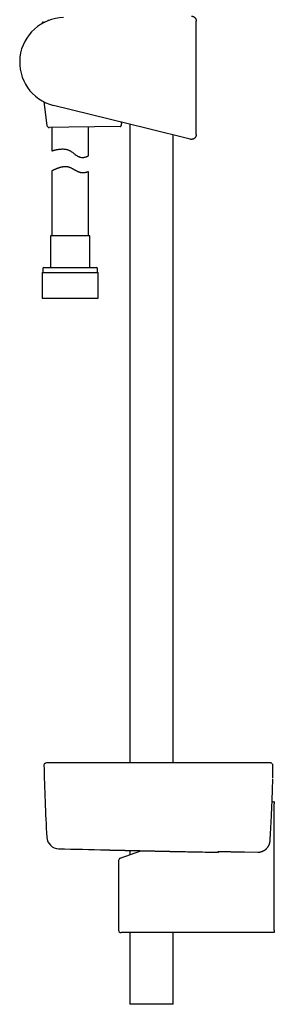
# Model space of a CAD drawing. Header units: millimetres. Extents: x 8 to 1233, y 12 to 1462.
# Tile 12 of 131: x 130 to 235, y 702 to 1107. Entities that reach past the tile are written whole.
import ezdxf

# ---------------------------------------------------------------- set-up
doc = ezdxf.new("R2010")
doc.units = ezdxf.units.MM

msp = doc.modelspace()

# ---------------------------------------------------------------- linework, layer by layer
at = {"color": 7, "linetype": 'Continuous', "lineweight": 30}
for p, q in [((139.77, 1106.26), (140.43, 1106.26)), ((141.8, 1107.26), (141.8, 1106.86)), ((202.79, 1060.01), (202.79, 1106.72)), ((139.27, 1105.74), (139.28, 1105.65)), ((140.07, 1073.48), (141.34, 1063.76)), ((182.53, 1062.47), (144.02, 1072)), ((150.34, 1063.02), (142.35, 1062.89)), ((143.4, 1062.91), (143.4, 1053.31)), ((171.49, 1063.37), (150.34, 1063.02)), ((158.4, 1051.28), (158.4, 1063.15)), ((171.94, 1065.09), (172.03, 1064.37)), ((175.5, 1064.21), (175.5, 801.52)), ((200.31, 1058.07), (182.53, 1062.47)), ((193.3, 801.52), (193.3, 1059.81)), ((202.79, 1060.01), (202.79, 1060.01)), ((143.4, 1045.06), (143.4, 1018.38)), ((158.4, 1018.38), (158.4, 1044.69)), ((142.85, 1018.38), (142.85, 1005.26)), ((158.95, 1018.38), (142.85, 1018.38)), ((158.95, 1005.26), (158.95, 1018.38)), ((139.6, 1004.76), (139.6, 1003.26)), ((140.1, 1005.26), (161.7, 1005.26)), ((162.2, 1003.26), (162.2, 1004.76)), ((139.42, 1003.26), (139.42, 992.76)), ((139.42, 1003.26), (162.37, 1003.26)), ((162.37, 992.76), (162.37, 1003.26)), ((139.42, 992.76), (162.37, 992.76)), ((232.82, 801.52), (232.6, 801.52)), ((232.95, 801.52), (232.83, 801.52)), ((234.31, 795.42), (234.31, 795.42)), ((233.99, 785.34), (234.92, 785.68)), ((234.92, 785.68), (234.92, 784.65)), ((234.92, 732.68), (234.92, 784.65)), ((165.94, 765.69), (165.99, 765.69)), ((233.18, 769.47), (233.18, 769.47)), ((233.18, 769.44), (233.18, 769.43)), ((171.48, 762.26), (179.92, 765.38)), ((175.5, 765.48), (175.5, 763.75)), ((193, 765.09), (193.03, 765.09)), ((219.4, 764.94), (221.08, 764.9)), ((221.07, 764.9), (222.6, 764.88)), ((222.6, 764.88), (228.11, 764.78)), ((228.11, 764.78), (228.12, 764.78)), ((170.82, 761.33), (170.82, 732.68)), ((183.04, 731.68), (171.82, 731.68)), ((175.5, 731.68), (175.5, 702.18)), ((234.92, 731.68), (183.04, 731.68)), ((193.3, 702.18), (193.3, 731.68)), ((234.92, 732.68), (234.92, 731.68)), ((193.3, 702.18), (175.5, 702.18))]:
    msp.add_line(p, q, dxfattribs=at)
at = {"color": 7, "linetype": 'Continuous', "lineweight": 30, "flags": 128}
for points in [[(143.4, 1053.31), (143.41, 1053.31), (143.42, 1053.32), (143.46, 1053.33), (143.5, 1053.34), (143.56, 1053.36), (143.63, 1053.38), (143.71, 1053.4), (143.8, 1053.42), (143.9, 1053.45), (144.01, 1053.48), (144.14, 1053.52), (144.28, 1053.55), (144.43, 1053.59), (144.59, 1053.63), (144.76, 1053.67), (144.94, 1053.72), (145.13, 1053.76), (145.33, 1053.8), (145.55, 1053.84), (145.77, 1053.88), (146, 1053.92), (146.24, 1053.96), (146.5, 1053.99), (146.76, 1054.02), (147.03, 1054.05), (147.31, 1054.06), (147.61, 1054.07), (147.91, 1054.07), (148.31, 1054.05), (148.72, 1054.01), (148.93, 1053.98), (149.14, 1053.94), (149.35, 1053.9), (149.56, 1053.85), (149.77, 1053.79), (149.97, 1053.72), (150.17, 1053.65), (150.38, 1053.56), (150.58, 1053.47), (150.78, 1053.37), (150.97, 1053.27), (151.16, 1053.15), (151.48, 1052.94), (151.79, 1052.72), (152.1, 1052.49), (152.4, 1052.26), (152.7, 1052.03), (153, 1051.79), (153.3, 1051.57), (153.61, 1051.35), (153.92, 1051.16), (154.23, 1050.99), (154.39, 1050.91), (154.55, 1050.84), (154.71, 1050.78), (154.87, 1050.72), (155.03, 1050.68), (155.19, 1050.65), (155.5, 1050.6), (155.8, 1050.58), (156.09, 1050.58), (156.28, 1050.6), (156.47, 1050.62), (156.65, 1050.65), (156.82, 1050.68), (156.98, 1050.72), (157.13, 1050.76), (157.28, 1050.8), (157.42, 1050.85), (157.56, 1050.9), (157.68, 1050.94), (157.8, 1050.99), (157.9, 1051.04), (158, 1051.08), (158.09, 1051.12), (158.16, 1051.16), (158.23, 1051.19), (158.3, 1051.23), (158.36, 1051.25), (158.39, 1051.27), (158.4, 1051.28), (158.4, 1051.28)], [(165.84, 765.7), (165.82, 765.7), (165.81, 765.7), (165.81, 765.7), (165.81, 765.7), (165.8, 765.7), (165.8, 765.7), (165.8, 765.7), (165.8, 765.7), (165.8, 765.7), (165.8, 765.7), (165.79, 765.7)]]:
    msp.add_lwpolyline(points, dxfattribs=at)
at = {"color": 7, "linetype": 'Continuous', "lineweight": 30}
for centre, radius, start, end in [((148.42, 1089.78), 18.32, 90.6813, 256.095), ((139.77, 1105.76), 0.5, 90, 182.4813), ((142.33, 1063.89), 1, 187.4549, 270.9323), ((140.1, 1004.76), 0.5, 90, 180), ((161.7, 1004.76), 0.5, 0, 90), ((140.91, 800.65), 0.8, 133.1963, 181.0489), ((839.99, 813.45), 700, 181.04894, 183.4855), ((141.6, 797.52), 4, 89.8043, 102.4462), ((233.51, 800.65), 0.8, 61.9332, 77.5507), ((146.28, 771.19), 5, 183.4853, 268.4836), ((384.4, 9763.04), 9000, 268.483055, 268.608179), ((171.82, 761.33), 1, 110.258, 179.9361), ((211.57, 765.53), 0.8, 275.7652, 321.2656), ((171.82, 732.68), 1, 180, 270)]:
    msp.add_arc(centre, radius, start, end, dxfattribs=at)
for points, knots in [([(200.77, 1108.72), (200.79, 1108.72), (200.88, 1108.72), (201.04, 1108.71), (201.22, 1108.68), (201.39, 1108.63), (201.55, 1108.58), (201.7, 1108.51), (201.85, 1108.42), (201.99, 1108.33), (202.12, 1108.22), (202.24, 1108.1), (202.35, 1107.97), (202.45, 1107.84), (202.54, 1107.7), (202.62, 1107.54), (202.68, 1107.39), (202.73, 1107.23), (202.76, 1107.06), (202.79, 1106.89), (202.79, 1106.78), (202.79, 1106.72)], [0, 0, 0, 0, 0.025931, 0.086364, 0.147359, 0.199705, 0.252415, 0.30627, 0.360522, 0.412868, 0.465576, 0.519431, 0.573682, 0.626027, 0.678736, 0.73259, 0.786841, 0.839186, 0.891895, 0.945749, 1, 1, 1, 1]), ([(171.49, 1063.37), (171.51, 1063.37), (171.56, 1063.37), (171.62, 1063.39), (171.69, 1063.42), (171.75, 1063.46), (171.8, 1063.51), (171.85, 1063.57), (171.9, 1063.63), (171.94, 1063.72), (171.99, 1063.83), (172.02, 1063.96), (172.04, 1064.1), (172.04, 1064.25), (172.03, 1064.34), (172.03, 1064.37)], [0, 0, 0, 0, 0.073984, 0.147966, 0.224701, 0.301428, 0.366877, 0.432318, 0.500353, 0.568373, 0.657668, 0.749379, 0.838771, 0.931366, 1, 1, 1, 1]), ([(202.79, 1060.01), (202.79, 1059.96), (202.79, 1059.85), (202.76, 1059.68), (202.73, 1059.51), (202.68, 1059.35), (202.62, 1059.19), (202.54, 1059.04), (202.45, 1058.9), (202.35, 1058.76), (202.24, 1058.64), (202.12, 1058.52), (201.99, 1058.41), (201.85, 1058.31), (201.71, 1058.23), (201.55, 1058.16), (201.39, 1058.1), (201.23, 1058.06), (201.07, 1058.03), (200.9, 1058.01), (200.73, 1058.01), (200.56, 1058.02), (200.42, 1058.04), (200.34, 1058.06), (200.31, 1058.07)], [0, 0, 0, 0, 0.045842, 0.091683, 0.138857, 0.18603, 0.231872, 0.277713, 0.324887, 0.37206, 0.417902, 0.463743, 0.510917, 0.55809, 0.603933, 0.649775, 0.696949, 0.744123, 0.789966, 0.835809, 0.882984, 0.930159, 0.977702, 1, 1, 1, 1]), ([(158.4, 1044.69), (158.4, 1044.69), (158.4, 1044.69), (158.38, 1044.69), (158.35, 1044.67), (158.3, 1044.66), (158.24, 1044.64), (158.17, 1044.62), (158.09, 1044.59), (158, 1044.56), (157.89, 1044.53), (157.78, 1044.49), (157.65, 1044.46), (157.51, 1044.42), (157.36, 1044.39), (157.19, 1044.36), (157.02, 1044.33), (156.8, 1044.29), (156.53, 1044.27), (156.25, 1044.25), (156.02, 1044.25), (155.84, 1044.26), (155.65, 1044.27), (155.42, 1044.3), (155.13, 1044.35), (154.85, 1044.42), (154.62, 1044.49), (154.39, 1044.57), (154.13, 1044.68), (153.84, 1044.82), (153.58, 1044.95), (153.32, 1045.1), (153.06, 1045.25), (152.79, 1045.4), (152.53, 1045.56), (152.26, 1045.71), (151.95, 1045.89), (151.61, 1046.07), (151.29, 1046.23), (151.02, 1046.34), (150.82, 1046.42), (150.61, 1046.49), (150.4, 1046.55), (150.19, 1046.6), (149.98, 1046.65), (149.77, 1046.68), (149.55, 1046.71), (149.34, 1046.73), (149.12, 1046.74), (148.91, 1046.75), (148.69, 1046.74), (148.46, 1046.73), (148.22, 1046.71), (147.99, 1046.69), (147.76, 1046.65), (147.53, 1046.62), (147.31, 1046.57), (147.09, 1046.52), (146.86, 1046.46), (146.61, 1046.4), (146.35, 1046.32), (146.11, 1046.24), (145.87, 1046.16), (145.63, 1046.07), (145.41, 1045.99), (145.19, 1045.9), (144.99, 1045.81), (144.8, 1045.73), (144.62, 1045.65), (144.45, 1045.57), (144.29, 1045.5), (144.14, 1045.43), (144.01, 1045.36), (143.88, 1045.3), (143.77, 1045.25), (143.68, 1045.2), (143.6, 1045.16), (143.54, 1045.13), (143.48, 1045.1), (143.44, 1045.08), (143.41, 1045.06), (143.4, 1045.05), (143.4, 1045.06), (143.4, 1045.06)], [0, 0, 0, 0, 0.012541, 0.0251054, 0.0378496, 0.0505939, 0.0634345, 0.0762752, 0.0892985, 0.1023458, 0.1148864, 0.1274478, 0.1401667, 0.1528857, 0.1656898, 0.1784939, 0.1914632, 0.2044567, 0.2241665, 0.2440954, 0.2541231, 0.2641506, 0.2743029, 0.2844765, 0.3011892, 0.3181528, 0.3267068, 0.335261, 0.3526358, 0.3652975, 0.3779929, 0.3908532, 0.4037144, 0.4166437, 0.4295732, 0.4426222, 0.4556853, 0.4733335, 0.4911347, 0.5000893, 0.5090433, 0.5181103, 0.5271992, 0.5360227, 0.5448665, 0.5538624, 0.5628584, 0.5719347, 0.5810111, 0.5902363, 0.5994797, 0.609744, 0.6200298, 0.630459, 0.6408884, 0.6513883, 0.6618884, 0.6725176, 0.6831613, 0.6965063, 0.7098766, 0.7234283, 0.7369801, 0.7506261, 0.7642721, 0.7780987, 0.7919495, 0.8053885, 0.8188506, 0.8323843, 0.8459429, 0.8597927, 0.8736709, 0.8876384, 0.9016371, 0.9144647, 0.927318, 0.940381, 0.9534439, 0.9666233, 0.9798027, 0.9932082, 1, 1, 1, 1]), ([(140.36, 801.23), (140.39, 801.26), (140.46, 801.31), (140.58, 801.38), (140.68, 801.41), (140.74, 801.43)], [0, 0, 0, 0, 0.294917, 0.597543, 1, 1, 1, 1]), ([(142.79, 801.52), (142.78, 801.52), (142.76, 801.52), (142.73, 801.52), (142.7, 801.52), (142.67, 801.52), (142.64, 801.52), (142.62, 801.52), (142.59, 801.52), (142.57, 801.52), (142.55, 801.52), (142.53, 801.52), (142.51, 801.52), (142.49, 801.52), (142.47, 801.52), (142.45, 801.52), (142.43, 801.52), (142.42, 801.52), (142.4, 801.52), (142.39, 801.52), (142.38, 801.52), (142.36, 801.52), (142.35, 801.52), (142.34, 801.52), (142.33, 801.52), (142.32, 801.52), (142.3, 801.52), (142.27, 801.52), (142.23, 801.52), (142.2, 801.52), (142.16, 801.52), (142.13, 801.52), (142.1, 801.52), (142.06, 801.52), (142.03, 801.52), (142.01, 801.52), (141.98, 801.52), (141.95, 801.52), (141.93, 801.52), (141.9, 801.52), (141.88, 801.52), (141.86, 801.52), (141.84, 801.52), (141.83, 801.52), (141.82, 801.52), (141.81, 801.52), (141.8, 801.52), (141.8, 801.52), (141.79, 801.52), (141.78, 801.52), (141.78, 801.52), (141.77, 801.52), (141.77, 801.52), (141.76, 801.52), (141.75, 801.52), (141.75, 801.52), (141.74, 801.52), (141.73, 801.52), (141.73, 801.52), (141.72, 801.52), (141.71, 801.52), (141.71, 801.52), (141.7, 801.52), (141.69, 801.52), (141.69, 801.52), (141.68, 801.52), (141.67, 801.52), (141.67, 801.52), (141.66, 801.52), (141.65, 801.52), (141.65, 801.52), (141.64, 801.52), (141.64, 801.52), (141.63, 801.52), (141.63, 801.52), (141.62, 801.52), (141.62, 801.52), (141.62, 801.52), (141.62, 801.52), (141.61, 801.52), (141.61, 801.52), (141.61, 801.52), (141.61, 801.52), (141.61, 801.52)], [0, 0, 0, 0, 0.013999, 0.027632, 0.040902, 0.053806, 0.066345, 0.07852, 0.089665, 0.100485, 0.110981, 0.121153, 0.131001, 0.140525, 0.149724, 0.158599, 0.167149, 0.175376, 0.18314, 0.190591, 0.197729, 0.204555, 0.211183, 0.217487, 0.223467, 0.229169, 0.234849, 0.257324, 0.27761, 0.298101, 0.319103, 0.340317, 0.361675, 0.382861, 0.403835, 0.424597, 0.445147, 0.465484, 0.484592, 0.503396, 0.521889, 0.540069, 0.557937, 0.575492, 0.584029, 0.59249, 0.600881, 0.605994, 0.611377, 0.617027, 0.622947, 0.630344, 0.638121, 0.64628, 0.654819, 0.663738, 0.673038, 0.681294, 0.689829, 0.698642, 0.707733, 0.717103, 0.726576, 0.736319, 0.746329, 0.756608, 0.769196, 0.782164, 0.795513, 0.809242, 0.823352, 0.837843, 0.852714, 0.867966, 0.883599, 0.899613, 0.916007, 0.932782, 0.948947, 0.96545, 0.982292, 0.999473, 1, 1, 1, 1]), ([(152.93, 801.52), (152.77, 801.52), (152.47, 801.52), (152.03, 801.52), (151.61, 801.52), (151.21, 801.52), (150.83, 801.52), (150.44, 801.52), (150.04, 801.52), (149.64, 801.52), (149.26, 801.52), (148.91, 801.52), (148.56, 801.52), (148.24, 801.52), (147.93, 801.52), (147.64, 801.52), (147.38, 801.52), (147.14, 801.52), (146.93, 801.52), (146.74, 801.52), (146.56, 801.52), (146.37, 801.52), (146.17, 801.52), (145.95, 801.52), (145.72, 801.52), (145.47, 801.52), (145.25, 801.52), (145.03, 801.52), (144.84, 801.52), (144.63, 801.52), (144.43, 801.52), (144.24, 801.52), (144.06, 801.52), (143.88, 801.52), (143.71, 801.52), (143.55, 801.52), (143.4, 801.52), (143.27, 801.52), (143.17, 801.52), (143.08, 801.52), (143, 801.52), (142.94, 801.52), (142.88, 801.52), (142.84, 801.52), (142.81, 801.52), (142.8, 801.52), (142.79, 801.52)], [0, 0, 0, 0, 0.029299, 0.057172, 0.083804, 0.109356, 0.133965, 0.157743, 0.18531, 0.211933, 0.237695, 0.262494, 0.28557, 0.309602, 0.332081, 0.353268, 0.373316, 0.391881, 0.408197, 0.422822, 0.436727, 0.452015, 0.469225, 0.48831, 0.509449, 0.531841, 0.555415, 0.574934, 0.595526, 0.617429, 0.640592, 0.664106, 0.686893, 0.710551, 0.735522, 0.762099, 0.788989, 0.816254, 0.837256, 0.859012, 0.881741, 0.904594, 0.927466, 0.950712, 0.974738, 1, 1, 1, 1]), ([(222.48, 801.52), (222.01, 801.52), (221.09, 801.52), (219.72, 801.52), (218.38, 801.52), (217.07, 801.52), (215.79, 801.52), (214.56, 801.52), (213.38, 801.52), (212.26, 801.52), (211.15, 801.52), (210.08, 801.52), (208.99, 801.52), (207.89, 801.52), (206.79, 801.52), (205.71, 801.52), (204.67, 801.52), (203.66, 801.52), (202.68, 801.52), (201.74, 801.52), (200.83, 801.52), (199.95, 801.52), (199.1, 801.52), (198.29, 801.52), (197.51, 801.52), (196.76, 801.52), (196.04, 801.52), (195.36, 801.52), (194.73, 801.52), (194.15, 801.52), (193.62, 801.52), (193.11, 801.52), (192.61, 801.52), (192.1, 801.52), (191.56, 801.52), (190.99, 801.52), (190.37, 801.52), (189.72, 801.52), (189.04, 801.52), (188.32, 801.52), (187.58, 801.52), (186.82, 801.52), (186.05, 801.52), (185.27, 801.52), (184.46, 801.52), (183.63, 801.52), (182.73, 801.52), (181.77, 801.52), (180.75, 801.52), (179.69, 801.52), (178.6, 801.52), (177.48, 801.52), (176.33, 801.52), (175.14, 801.52), (173.92, 801.52), (172.67, 801.52), (171.38, 801.52), (170.06, 801.52), (168.71, 801.52), (167.33, 801.52), (165.91, 801.52), (164.46, 801.52), (162.95, 801.52), (161.39, 801.52), (159.77, 801.52), (158.11, 801.52), (156.41, 801.52), (154.68, 801.52), (153.52, 801.52), (152.93, 801.52)], [0, 0, 0, 0, 0.020117, 0.039811, 0.059082, 0.077929, 0.096353, 0.114353, 0.130937, 0.147144, 0.162976, 0.178431, 0.19351, 0.209895, 0.225811, 0.241258, 0.256238, 0.270748, 0.28479, 0.298364, 0.311469, 0.324105, 0.336273, 0.347973, 0.359204, 0.369966, 0.38026, 0.390086, 0.399443, 0.407447, 0.415072, 0.42232, 0.429334, 0.43667, 0.444386, 0.452482, 0.461462, 0.470867, 0.480697, 0.490951, 0.50163, 0.512735, 0.523593, 0.534829, 0.546443, 0.558435, 0.570804, 0.585055, 0.599776, 0.614968, 0.63063, 0.646763, 0.663366, 0.680439, 0.697983, 0.715998, 0.734483, 0.753438, 0.772865, 0.792761, 0.813129, 0.833967, 0.855276, 0.878105, 0.90145, 0.925312, 0.949691, 0.974587, 1, 1, 1, 1]), ([(232.61, 801.52), (232.6, 801.52), (232.58, 801.52), (232.52, 801.52), (232.44, 801.52), (232.32, 801.52), (232.17, 801.52), (231.98, 801.52), (231.79, 801.52), (231.59, 801.52), (231.39, 801.52), (231.17, 801.52), (230.94, 801.52), (230.69, 801.52), (230.43, 801.52), (230.16, 801.52), (229.88, 801.52), (229.57, 801.52), (229.25, 801.52), (228.92, 801.52), (228.58, 801.52), (228.22, 801.52), (227.85, 801.52), (227.48, 801.52), (227.11, 801.52), (226.72, 801.52), (226.32, 801.52), (225.91, 801.52), (225.49, 801.52), (225.07, 801.52), (224.64, 801.52), (224.21, 801.52), (223.78, 801.52), (223.35, 801.52), (222.92, 801.52), (222.63, 801.52), (222.48, 801.52)], [0, 0, 0, 0, 0.036753, 0.072662, 0.108035, 0.143188, 0.178438, 0.214096, 0.250468, 0.278862, 0.306637, 0.334313, 0.362411, 0.391074, 0.418421, 0.44531, 0.472362, 0.500194, 0.528646, 0.556456, 0.584135, 0.612195, 0.640786, 0.668096, 0.694991, 0.722093, 0.75002, 0.778532, 0.806311, 0.833915, 0.861902, 0.89046, 0.91778, 0.944727, 0.971927, 1, 1, 1, 1]), ([(233.69, 801.43), (233.58, 801.45), (233.36, 801.49), (233.09, 801.52), (232.93, 801.52), (232.87, 801.52)], [0, 0, 0, 0, 0.399897, 0.802025, 1, 1, 1, 1]), ([(234.31, 795.42), (234.32, 795.49), (234.32, 795.62), (234.32, 795.82), (234.33, 796.04), (234.33, 796.25), (234.34, 796.46), (234.34, 796.67), (234.34, 796.88), (234.35, 797.08), (234.35, 797.28), (234.35, 797.49), (234.36, 797.68), (234.36, 797.87), (234.36, 798.06), (234.36, 798.25), (234.36, 798.43), (234.36, 798.6), (234.37, 798.77), (234.37, 798.93), (234.37, 799.09), (234.37, 799.24), (234.36, 799.38), (234.36, 799.52), (234.36, 799.65), (234.36, 799.77), (234.36, 799.89), (234.36, 800), (234.36, 800.1), (234.35, 800.2), (234.35, 800.29), (234.35, 800.38), (234.34, 800.46), (234.34, 800.54), (234.33, 800.61), (234.33, 800.68), (234.32, 800.73), (234.31, 800.76), (234.31, 800.78), (234.3, 800.81), (234.29, 800.85), (234.28, 800.89), (234.26, 800.94), (234.24, 800.99), (234.21, 801.05), (234.17, 801.1), (234.15, 801.14), (234.13, 801.16), (234.13, 801.16)], [0, 0, 0, 0, 0.02337, 0.047702, 0.073439, 0.098944, 0.124529, 0.150186, 0.175909, 0.201689, 0.227518, 0.253385, 0.279277, 0.305185, 0.331093, 0.35699, 0.382866, 0.408714, 0.434526, 0.4603, 0.48603, 0.511527, 0.536935, 0.562471, 0.588144, 0.613963, 0.639942, 0.666099, 0.692457, 0.719057, 0.745963, 0.773286, 0.801229, 0.830211, 0.861244, 0.897857, 0.91807, 0.92477, 0.930765, 0.936873, 0.946049, 0.954757, 0.963359, 0.972021, 0.980936, 0.990189, 0.999758, 1, 1, 1, 1]), ([(233.18, 769.47), (233.18, 769.51), (233.24, 770.37), (233.34, 772.05), (233.48, 774.5), (233.61, 776.95), (233.73, 779.41), (233.84, 781.86), (233.95, 784.32), (234.05, 786.77), (234.13, 789.23), (234.21, 791.68), (234.27, 793.61), (234.3, 794.72), (234.3, 795)], [0, 0, 0, 0, 0.005317, 0.101205, 0.197251, 0.2934, 0.389596, 0.485765, 0.581849, 0.677879, 0.774009, 0.870201, 0.966381, 1, 1, 1, 1]), ([(165.81, 765.7), (165.81, 765.7), (165.81, 765.7), (165.82, 765.7), (165.83, 765.7), (165.86, 765.7), (165.89, 765.69), (165.92, 765.69), (165.94, 765.69)], [0, 0, 0, 0, 0.097573, 0.282459, 0.466701, 0.650403, 0.833667, 1, 1, 1, 1]), ([(165.93, 765.69), (165.94, 765.69), (165.98, 765.69), (166.06, 765.69), (166.15, 765.69), (166.19, 765.69)], [0, 0, 0, 0, 0.189332, 0.664973, 1, 1, 1, 1]), ([(166.2, 765.69), (166.23, 765.69), (166.28, 765.69), (166.38, 765.68), (166.48, 765.68), (166.59, 765.68), (166.71, 765.68), (166.84, 765.67), (166.97, 765.67), (167.12, 765.67), (167.27, 765.66), (167.43, 765.66), (167.54, 765.66), (167.6, 765.66)], [0, 0, 0, 0, 0.089535, 0.180149, 0.270926, 0.361913, 0.453161, 0.544718, 0.636413, 0.727919, 0.81911, 0.910042, 1, 1, 1, 1]), ([(167.59, 765.66), (167.66, 765.66), (167.85, 765.65), (168.18, 765.64), (168.5, 765.64), (168.71, 765.63), (168.78, 765.63)], [0, 0, 0, 0, 0.20919, 0.52785, 0.848784, 1, 1, 1, 1]), ([(168.78, 765.63), (168.85, 765.63), (168.99, 765.63), (169.21, 765.62), (169.44, 765.62), (169.68, 765.61), (169.93, 765.6), (170.19, 765.6), (170.45, 765.59), (170.72, 765.59), (170.98, 765.58), (171.16, 765.58), (171.24, 765.58)], [0, 0, 0, 0, 0.0909098, 0.193187, 0.2957315, 0.398601, 0.501835, 0.6050656, 0.7079892, 0.8105678, 0.9128618, 1, 1, 1, 1]), ([(228.66, 764.8), (228.72, 764.81), (228.85, 764.82), (229.05, 764.85), (229.25, 764.89), (229.45, 764.94), (229.65, 764.99), (229.85, 765.06), (230.04, 765.13), (230.23, 765.21), (230.42, 765.3), (230.61, 765.4), (230.79, 765.5), (230.96, 765.61), (231.13, 765.73), (231.3, 765.86), (231.46, 765.99), (231.61, 766.13), (231.76, 766.27), (231.9, 766.42), (232.04, 766.58), (232.17, 766.74), (232.29, 766.91), (232.4, 767.08), (232.51, 767.26), (232.61, 767.44), (232.71, 767.63), (232.79, 767.82), (232.87, 768.01), (232.94, 768.21), (233, 768.4), (233.05, 768.6), (233.1, 768.81), (233.13, 769.01), (233.16, 769.22), (233.18, 769.36), (233.18, 769.43), (233.18, 769.44)], [0, 0, 0, 0, 0.0254556, 0.0550741, 0.0846352, 0.1140571, 0.143354, 0.1727627, 0.2023307, 0.2319695, 0.2615652, 0.2909807, 0.3201902, 0.349738, 0.3792202, 0.4086933, 0.4382004, 0.4677901, 0.4973546, 0.5268226, 0.5562033, 0.5855609, 0.6149474, 0.644426, 0.674208, 0.7035365, 0.733065, 0.7626985, 0.7923262, 0.8218352, 0.8511485, 0.8804934, 0.9100275, 0.9396683, 0.9693232, 0.9988899, 1, 1, 1, 1]), ([(171.23, 765.58), (171.32, 765.57), (171.6, 765.57), (172.08, 765.56), (172.6, 765.55), (172.94, 765.54), (173.08, 765.53)], [0, 0, 0, 0, 0.162448, 0.478704, 0.797221, 1, 1, 1, 1]), ([(173.08, 765.53), (173.19, 765.53), (173.4, 765.53), (173.72, 765.52), (174.05, 765.51), (174.39, 765.51), (174.73, 765.5), (175.08, 765.49), (175.43, 765.48), (175.78, 765.47), (176.13, 765.47), (176.49, 765.46), (176.73, 765.45), (176.85, 765.45)], [0, 0, 0, 0, 0.0886755, 0.179732, 0.2710548, 0.3626973, 0.4546113, 0.5464476, 0.6379055, 0.7290652, 0.8199822, 0.9107121, 1, 1, 1, 1]), ([(176.85, 765.45), (177.02, 765.45), (177.43, 765.44), (177.94, 765.43), (178.27, 765.42), (178.36, 765.42)], [0, 0, 0, 0, 0.345721, 0.826863, 1, 1, 1, 1]), ([(178.36, 765.42), (178.48, 765.41), (178.72, 765.41), (179.1, 765.4), (179.48, 765.39), (179.87, 765.38), (180.26, 765.37), (180.66, 765.37), (181.05, 765.36), (181.45, 765.35), (181.83, 765.34), (182.08, 765.33), (182.2, 765.33)], [0, 0, 0, 0, 0.093806, 0.195106, 0.296672, 0.398565, 0.500847, 0.603283, 0.705471, 0.807272, 0.908752, 1, 1, 1, 1]), ([(182.2, 765.33), (182.34, 765.33), (182.75, 765.32), (183.41, 765.3), (184.19, 765.29), (184.86, 765.27), (185.27, 765.26), (185.41, 765.26)], [0, 0, 0, 0, 0.138428, 0.377686, 0.621713, 0.866184, 1, 1, 1, 1]), ([(185.41, 765.26), (185.54, 765.26), (185.81, 765.25), (186.21, 765.24), (186.61, 765.23), (186.87, 765.23), (187, 765.22)], [0, 0, 0, 0, 0.24997, 0.501106, 0.753214, 1, 1, 1, 1]), ([(187, 765.22), (187.13, 765.22), (187.42, 765.22), (187.71, 765.21), (187.87, 765.21)], [0, 0, 0, 0, 0.439757, 1, 1, 1, 1]), ([(187.87, 765.21), (187.98, 765.2), (188.21, 765.2), (188.58, 765.19), (188.96, 765.18), (189.34, 765.17), (189.72, 765.16), (190.1, 765.16), (190.48, 765.15), (190.85, 765.14), (191.22, 765.13), (191.59, 765.12), (191.95, 765.11), (192.32, 765.11), (192.67, 765.1), (192.89, 765.09), (193, 765.09)], [0, 0, 0, 0, 0.059319, 0.131942, 0.204437, 0.276852, 0.349234, 0.421632, 0.494076, 0.566613, 0.639291, 0.712157, 0.785259, 0.858642, 0.93225, 1, 1, 1, 1]), ([(193.03, 765.09), (194.2, 765.07), (196.55, 765.02), (200.3, 764.94), (204.29, 764.86), (207.09, 764.81), (208.5, 764.78)], [0, 0, 0, 0, 0.22788, 0.455764, 0.727879, 1, 1, 1, 1]), ([(208.5, 764.78), (208.59, 764.78), (208.78, 764.77), (209.06, 764.77), (209.33, 764.76), (209.6, 764.76), (209.85, 764.75), (210.09, 764.75), (210.32, 764.74), (210.53, 764.74), (210.73, 764.74), (210.91, 764.73), (211.06, 764.73), (211.2, 764.73), (211.31, 764.73), (211.41, 764.73), (211.46, 764.73), (211.48, 764.73), (211.48, 764.73)], [0, 0, 0, 0, 0.066274, 0.132782, 0.199294, 0.265572, 0.331854, 0.398372, 0.464901, 0.531198, 0.597856, 0.664766, 0.731696, 0.798381, 0.863518, 0.928867, 0.994206, 1, 1, 1, 1]), ([(211.49, 764.73), (211.49, 764.73), (211.51, 764.73), (211.53, 764.73), (211.56, 764.73), (211.58, 764.73), (211.6, 764.73), (211.61, 764.73), (211.63, 764.73), (211.64, 764.73), (211.65, 764.73)], [0, 0, 0, 0, 0.043419, 0.303554, 0.580799, 0.755655, 0.843915, 0.912648, 0.972115, 1, 1, 1, 1]), ([(211.65, 765.02), (211.65, 765.02), (211.65, 765.02), (211.65, 765.02), (211.67, 765.02), (211.69, 765.02), (211.72, 765.02), (211.76, 765.02), (211.82, 765.03), (211.88, 765.03), (211.95, 765.03), (212.03, 765.03), (212.12, 765.03), (212.21, 765.03), (212.32, 765.03), (212.43, 765.03), (212.55, 765.03), (212.68, 765.03), (212.78, 765.03), (212.83, 765.03), (212.83, 765.03)], [0, 0, 0, 0, 0.013752, 0.051783, 0.096218, 0.14673, 0.202419, 0.261954, 0.32447, 0.388739, 0.454187, 0.520444, 0.587284, 0.654571, 0.722228, 0.790213, 0.858491, 0.926506, 0.994608, 1, 1, 1, 1]), ([(212.83, 765.03), (212.89, 765.03), (213.06, 765.02), (213.36, 765.02), (213.71, 765.02), (214.09, 765.02), (214.49, 765.01), (214.91, 765.01), (215.36, 765), (215.82, 764.99), (216.3, 764.99), (216.8, 764.98), (217.3, 764.97), (217.82, 764.96), (218.34, 764.95), (218.87, 764.94), (219.22, 764.94), (219.4, 764.94)], [0, 0, 0, 0, 0.047771, 0.115865, 0.184037, 0.25213, 0.319992, 0.387818, 0.455875, 0.524011, 0.592069, 0.659896, 0.727761, 0.795859, 0.864035, 0.932134, 1, 1, 1, 1]), ([(228.12, 764.78), (228.26, 764.78), (228.44, 764.78), (228.62, 764.8), (228.66, 764.8)], [0, 0, 0, 0, 0.775949, 1, 1, 1, 1])]:
    msp.add_open_spline(points, degree=3, knots=knots, dxfattribs=at)

doc.saveas('drawing.dxf')
